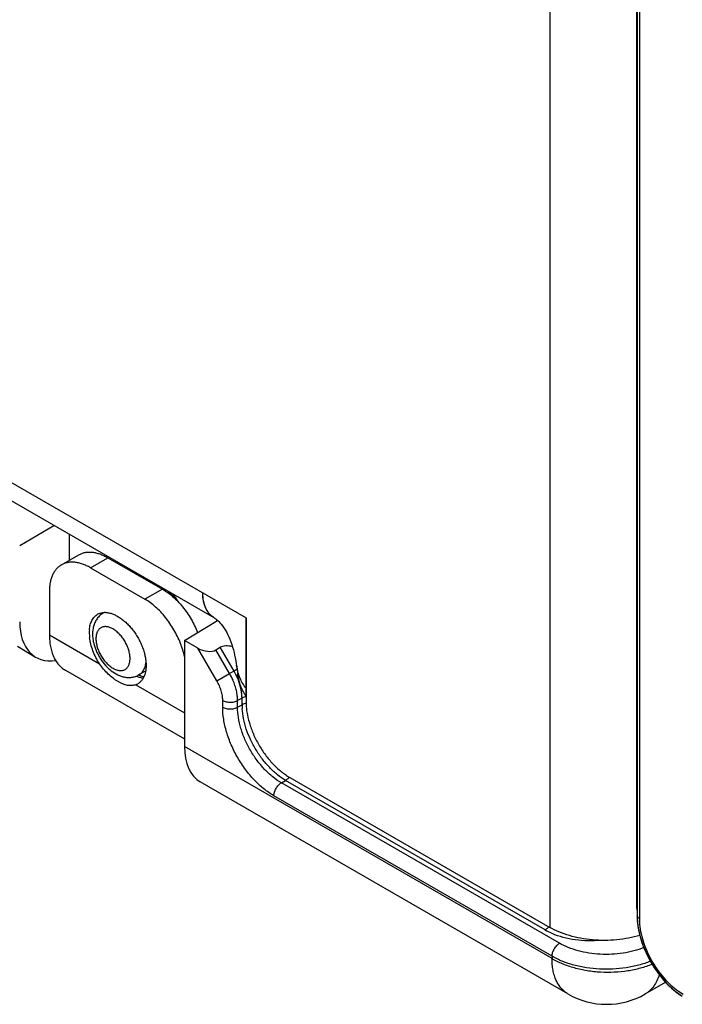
# Model space of a CAD drawing. Header units: inches. Extents: x 0 to 22, y 0 to 17.
# Tile 7 of 28: x 2.5 to 3.4, y 11.5 to 12.8. Entities that reach past the tile are written whole.
import ezdxf

# ---------------------------------------------------------------- set-up
doc = ezdxf.new("R2010")
doc.units = ezdxf.units.IN
doc.header["$LTSCALE"] = 1.21
doc.header["$MEASUREMENT"] = 0
doc.layers.get('0').update_dxf_attribs({"linetype": 'CONTINUOUS'})
for name, color, linetype in [('02___PRT_ALL_AXES', 7, 'CONTINUOUS'), ('03___PRT_ALL_CURVES', 7, 'CONTINUOUS'), ('FEATURES', 7, 'CONTINUOUS')]:
    doc.layers.add(name, color=color, linetype=linetype)

msp = doc.modelspace()

# ---------------------------------------------------------------- linework, layer by layer
at = {"color": 3, "linetype": 'CONTINUOUS'}
for p, q in [((3.1945, 14.2043), (3.1945, 11.6087)), ((1.4056, 12.8156), (2.8014, 12.0096)), ((2.76, 12.0098), (1.42, 12.7835)), ((2.8014, 12.0096), (2.8014, 11.901)), ((2.7903, 11.9423), (2.7891, 11.9482)), ((2.858, 11.803), (3.1945, 11.6087))]:
    msp.add_line(p, q, dxfattribs=at)
at = {"color": 7, "linetype": 'CONTINUOUS'}
for p, q in [((3.3072, 11.6403), (3.3072, 14.0859)), ((3.3076, 14.0698), (3.3076, 11.6242)), ((3.3106, 14.0659), (3.3106, 11.6202)), ((2.5084, 12.1036), (2.5527, 12.1295)), ((2.5726, 12.118), (2.5726, 12.0842)), ((2.6178, 12.0167), (2.6162, 12.0157)), ((2.7217, 11.9804), (2.7645, 12.0064)), ((2.7392, 11.9703), (2.7217, 11.9804)), ((2.7217, 11.9804), (2.7217, 11.8429)), ((2.5055, 11.9728), (2.5289, 11.9588)), ((2.7637, 11.9279), (2.7392, 11.9703)), ((2.7624, 11.9682), (2.7681, 11.9715)), ((2.7802, 11.9374), (2.7624, 11.9682)), ((2.7859, 11.9406), (2.7681, 11.9715)), ((2.6714, 11.9406), (2.6624, 11.9357)), ((2.7859, 11.9406), (2.7802, 11.9374)), ((2.7901, 11.943), (2.7859, 11.9406)), ((2.7637, 11.9279), (2.7802, 11.9374)), ((2.7712, 11.894), (2.7712, 11.9026)), ((2.7962, 11.9058), (2.7905, 11.9025)), ((2.7905, 11.8939), (2.7905, 11.9025)), ((2.7976, 11.9064), (2.7962, 11.9058)), ((2.7962, 11.8971), (2.7962, 11.9058)), ((2.7905, 11.8939), (2.7962, 11.8971)), ((2.7976, 11.8978), (2.7962, 11.8971)), ((3.1975, 11.5682), (2.7217, 11.8429)), ((2.8472, 11.796), (2.8527, 11.7991)), ((2.854, 11.8), (2.8527, 11.7991)), ((3.1885, 11.6053), (2.8527, 11.7991)), ((3.2182, 11.5224), (2.7422, 11.7973)), ((3.2072, 11.5881), (2.8472, 11.796)), ((3.1976, 11.5713), (2.8375, 11.7792)), ((3.3072, 11.6363), (3.3071, 11.6403)), ((3.3074, 11.6332), (3.3072, 11.6403)), ((3.3072, 11.6363), (3.3074, 11.6316)), ((3.3076, 11.6242), (3.3077, 11.6214)), ((3.3076, 11.6224), (3.3077, 11.6209)), ((3.3077, 11.6209), (3.308, 11.6164)), ((3.1897, 11.6061), (3.1885, 11.6053)), ((3.1978, 11.6006), (3.1905, 11.6041)), ((3.1976, 11.5713), (3.1975, 11.5682)), ((3.3182, 11.5224), (3.3446, 11.5377)), ((3.3594, 11.5242), (3.3658, 11.5197)), ((3.3611, 11.5261), (3.3671, 11.5222)), ((3.3626, 11.5218), (3.3661, 11.5195))]:
    msp.add_line(p, q, dxfattribs=at)
at = {"color": 3, "linetype": 'CONTINUOUS'}
for points in [[(2.76, 12.0098), (2.7603, 12.0097), (2.7612, 12.0091), (2.7622, 12.0083), (2.7634, 12.0074), (2.7648, 12.0062), (2.7662, 12.0048), (2.7677, 12.0032), (2.7693, 12.0013), (2.771, 11.9992), (2.7727, 11.9969), (2.7744, 11.9942), (2.776, 11.9914), (2.7776, 11.9884), (2.7791, 11.9852), (2.7805, 11.9819), (2.7818, 11.9786), (2.7829, 11.9753), (2.784, 11.9718), (2.785, 11.9684), (2.7859, 11.9649), (2.7867, 11.9613), (2.7874, 11.9577), (2.7882, 11.9539), (2.7888, 11.9501), (2.7891, 11.9482)], [(2.7891, 11.9482), (2.7894, 11.9465), (2.7899, 11.943), (2.7904, 11.9393), (2.7906, 11.9376)]]:
    msp.add_lwpolyline(points, dxfattribs=at)
at = {"color": 7, "linetype": 'CONTINUOUS'}
for points in [[(2.6669, 11.9337), (2.6647, 11.9345), (2.6623, 11.9356)], [(2.6691, 11.9331), (2.669, 11.9331), (2.6669, 11.9337)], [(3.308, 11.6164), (3.3088, 11.6099), (3.31, 11.6032), (3.3116, 11.5965), (3.3136, 11.5898), (3.3161, 11.5831), (3.3189, 11.5764), (3.322, 11.5699), (3.3255, 11.5635), (3.3294, 11.5572), (3.3335, 11.5512), (3.3378, 11.5455), (3.3424, 11.54), (3.3472, 11.5349), (3.3522, 11.5301), (3.3573, 11.5258), (3.3626, 11.5218)]]:
    msp.add_lwpolyline(points, dxfattribs=at)
for centre, radius, start, end in [((2.6411, 12.0449), 0.0364, 96.8153, 100.3287), ((2.649, 12.0418), 0.0336, 95.9051, 97.9343), ((2.5915, 11.9491), 0.1451, 36.9668, 40.5935), ((2.5806, 11.9421), 0.16, 32.954, 38.1004), ((2.6242, 12.0025), 0.0154, 113.3748, 121.2466), ((2.63, 11.9933), 0.0263, 128.2053, 141.9044), ((2.6294, 11.994), 0.0253, 121.253, 128.1992), ((2.7116, 11.8975), 0.0859, 28.7214, 30.0941), ((2.7056, 11.8944), 0.0861, 23.5174, 29.928), ((2.7138, 11.8987), 0.0834, 21.3128, 28.7787), ((2.8768, 11.8973), 0.0806, 180.1253, 183.6208), ((3.4188, 11.64), 0.1117, 181.8777, 184.5286), ((3.311, 11.6243), 0.00338, 181.7409, 190.1403), ((3.3958, 11.6243), 0.0881, 182.1751, 183.3168), ((3.4019, 11.6246), 0.0943, 183.3256, 186.5366), ((3.3882, 11.6201), 0.0776, 179.9436, 183.3823), ((3.2287, 11.675), 0.0806, 240.009, 241.6374), ((3.2682, 11.609), 0.1, 239.9995, 299.9999), ((3.4128, 11.5932), 0.0872, 237.3973, 237.6949)]:
    msp.add_arc(centre, radius, start, end, dxfattribs=at)
at = {"color": 3, "linetype": 'CONTINUOUS'}
msp.add_arc((2.7717, 12.0301), 0.0234, 234.9857, 240.0061, dxfattribs=at)
at = {"color": 7, "linetype": 'CONTINUOUS'}
for centre, major_axis, ratio, start_param, end_param in [((2.5798, 12.0449), (0.0507, 0.0862), 0.582437, -3.922731, -2.705884), ((2.7488, 11.9762), (0.0166, -0.0045), 0.533415, -2.035863, -0.48252), ((2.7817, 11.9634), (0.0166, -0.0045), 0.533415, 1.583086, 2.659072), ((2.7918, 11.8841), (0.0494, 0.087), 0.572272, -3.93123, -3.14588)]:
    msp.add_ellipse(centre, major_axis=major_axis, ratio=ratio, start_param=start_param, end_param=end_param, dxfattribs=at)
at = {"color": 3, "linetype": 'CONTINUOUS'}
for points, knots in [([(2.76, 12.0098), (2.7589, 12.0105), (2.7567, 12.012), (2.7537, 12.0149), (2.7512, 12.0183), (2.7484, 12.0237), (2.7461, 12.0316), (2.7455, 12.0383), (2.7455, 12.0419)], [0, 0, 0, 0, 0.108091, 0.218236, 0.332274, 0.451708, 0.710619, 1, 1, 1, 1]), ([(2.7938, 11.9313), (2.7927, 11.934), (2.7914, 11.9376), (2.7905, 11.9413), (2.7903, 11.9423)], [0, 0, 0, 0, 0.749543, 1, 1, 1, 1]), ([(2.7925, 11.9277), (2.7923, 11.9285), (2.7915, 11.9318), (2.7909, 11.9351), (2.7906, 11.9376)], [0, 0, 0, 0, 0.248794, 1, 1, 1, 1]), ([(2.7963, 11.9169), (2.7951, 11.9195), (2.7937, 11.9231), (2.7927, 11.9268), (2.7925, 11.9277)], [0, 0, 0, 0, 0.74936, 1, 1, 1, 1]), ([(2.8014, 11.9186), (2.7998, 11.9205), (2.797, 11.9246), (2.7947, 11.9291), (2.7938, 11.9313)], [0, 0, 0, 0, 0.504407, 1, 1, 1, 1]), ([(2.8014, 11.9084), (2.8009, 11.9091), (2.799, 11.9118), (2.7974, 11.9147), (2.7963, 11.9169)], [0, 0, 0, 0, 0.252685, 1, 1, 1, 1]), ([(2.8014, 11.901), (2.8014, 11.8988), (2.8016, 11.8944), (2.8027, 11.8851), (2.8055, 11.8732), (2.8107, 11.859), (2.8177, 11.8451), (2.8262, 11.8321), (2.8359, 11.8205), (2.8448, 11.8121), (2.8523, 11.8066), (2.8561, 11.8041), (2.858, 11.803)], [0, 0, 0, 0, 0.05579, 0.114185, 0.237384, 0.366987, 0.499994, 0.633001, 0.762607, 0.88581, 0.944208, 1, 1, 1, 1]), ([(3.3113, 11.5983), (3.3065, 11.5968), (3.2966, 11.5945), (3.2813, 11.5923), (3.2657, 11.5916), (3.25, 11.5922), (3.2347, 11.5943), (3.2202, 11.5977), (3.2067, 11.6024), (3.1984, 11.6065), (3.1945, 11.6087)], [0, 0, 0, 0, 0.124606, 0.253467, 0.38457, 0.515734, 0.64477, 0.769654, 0.888635, 1, 1, 1, 1])]:
    msp.add_open_spline(points, degree=3, knots=knots, dxfattribs=at)
at = {"color": 7, "linetype": 'CONTINUOUS'}
for points, knots in [([(2.6093, 12.0095), (2.6082, 12.0081), (2.6062, 12.005), (2.6041, 11.9998), (2.603, 11.9943), (2.6027, 11.9906), (2.6027, 11.9887)], [0, 0, 0, 0, 0.246422, 0.494107, 0.744353, 1, 1, 1, 1]), ([(2.6513, 11.9571), (2.6513, 11.9588), (2.651, 11.9625), (2.6497, 11.9679), (2.6476, 11.9735), (2.6449, 11.9789), (2.6416, 11.984), (2.6378, 11.9885), (2.6337, 11.9923), (2.6294, 11.9953), (2.6257, 11.9971), (2.6228, 11.9979), (2.6208, 11.9983), (2.6188, 11.9984), (2.617, 11.9981), (2.6152, 11.9977), (2.6136, 11.9969), (2.6121, 11.9959), (2.6103, 11.9941), (2.6086, 11.9913), (2.6074, 11.9872), (2.6071, 11.9842), (2.6071, 11.9826)], [0, 0, 0, 0, 0.066517, 0.138367, 0.213939, 0.291494, 0.369049, 0.444635, 0.516446, 0.582996, 0.643345, 0.671146, 0.697426, 0.722333, 0.74611, 0.769077, 0.791618, 0.81416, 0.837122, 0.885666, 0.93969, 1, 1, 1, 1]), ([(2.6027, 11.9887), (2.6027, 11.9866), (2.603, 11.9823), (2.6039, 11.9781), (2.6044, 11.976)], [0, 0, 0, 0, 0.491163, 1, 1, 1, 1]), ([(2.6071, 11.9826), (2.6071, 11.9808), (2.6075, 11.9772), (2.6087, 11.9717), (2.6108, 11.9662), (2.6135, 11.9608), (2.6168, 11.9557), (2.6206, 11.9512), (2.6247, 11.9473), (2.629, 11.9443), (2.6327, 11.9426), (2.6356, 11.9417), (2.6376, 11.9414), (2.6396, 11.9413), (2.6415, 11.9415), (2.6432, 11.942), (2.6448, 11.9428), (2.6463, 11.9438), (2.6481, 11.9455), (2.6498, 11.9484), (2.651, 11.9525), (2.6513, 11.9555), (2.6513, 11.9571)], [0, 0, 0, 0, 0.066517, 0.138367, 0.213939, 0.291494, 0.369049, 0.444635, 0.516446, 0.582996, 0.643345, 0.671146, 0.697426, 0.722333, 0.74611, 0.769077, 0.791618, 0.81416, 0.837122, 0.885666, 0.93969, 1, 1, 1, 1]), ([(2.6044, 11.976), (2.6053, 11.9726), (2.607, 11.9676), (2.6102, 11.9612), (2.6138, 11.955), (2.6181, 11.9494), (2.623, 11.9443), (2.6281, 11.94), (2.6337, 11.9364), (2.6397, 11.934), (2.6443, 11.9328), (2.6489, 11.9323), (2.6536, 11.9326), (2.6582, 11.9337), (2.6611, 11.9349), (2.6624, 11.9357)], [0, 0, 0, 0, 0.131565, 0.198556, 0.265776, 0.398709, 0.463682, 0.527226, 0.649678, 0.709107, 0.767658, 0.825823, 0.883813, 0.941865, 1, 1, 1, 1]), ([(2.6624, 11.9357), (2.6637, 11.9364), (2.6661, 11.9381), (2.6679, 11.9405), (2.6687, 11.9418)], [0, 0, 0, 0, 0.488951, 1, 1, 1, 1]), ([(2.6687, 11.9418), (2.6695, 11.9432), (2.6709, 11.9464), (2.6717, 11.9498), (2.6719, 11.9516)], [0, 0, 0, 0, 0.476544, 1, 1, 1, 1]), ([(2.6595, 11.9343), (2.6603, 11.934), (2.6618, 11.9334), (2.6648, 11.9324), (2.667, 11.9319), (2.6684, 11.9318)], [0, 0, 0, 0, 0.273487, 0.530663, 1, 1, 1, 1]), ([(2.7712, 11.9026), (2.7712, 11.9047), (2.7709, 11.9089), (2.7694, 11.9152), (2.767, 11.9217), (2.7649, 11.9258), (2.7637, 11.9279)], [0, 0, 0, 0, 0.228278, 0.474635, 0.73396, 1, 1, 1, 1]), ([(2.7905, 11.9025), (2.7905, 11.9046), (2.7902, 11.9089), (2.7891, 11.9155), (2.7872, 11.9222), (2.7855, 11.9266), (2.7845, 11.9288)], [0, 0, 0, 0, 0.230566, 0.476039, 0.733571, 1, 1, 1, 1]), ([(2.7962, 11.9058), (2.7962, 11.9076), (2.796, 11.9114), (2.7948, 11.9192), (2.793, 11.9251), (2.7915, 11.929)], [0, 0, 0, 0, 0.232226, 0.477767, 1, 1, 1, 1]), ([(2.7712, 11.9026), (2.7719, 11.9023), (2.7733, 11.9016), (2.7757, 11.9009), (2.7782, 11.9004), (2.7808, 11.9003), (2.7835, 11.9004), (2.786, 11.9008), (2.7884, 11.9015), (2.7899, 11.9022), (2.7905, 11.9025)], [0, 0, 0, 0, 0.113744, 0.23681, 0.366214, 0.498918, 0.631772, 0.761614, 0.885375, 1, 1, 1, 1]), ([(2.8014, 11.9076), (2.801, 11.9075), (2.7998, 11.9072), (2.7985, 11.9068), (2.7976, 11.9064)], [0, 0, 0, 0, 0.259037, 1, 1, 1, 1]), ([(2.7712, 11.894), (2.7719, 11.8936), (2.7733, 11.8929), (2.7757, 11.8922), (2.7782, 11.8918), (2.7808, 11.8916), (2.7835, 11.8918), (2.786, 11.8922), (2.7884, 11.8929), (2.7899, 11.8935), (2.7905, 11.8939)], [0, 0, 0, 0, 0.113744, 0.23681, 0.366214, 0.498918, 0.631772, 0.761614, 0.885375, 1, 1, 1, 1]), ([(2.8375, 11.7792), (2.833, 11.7818), (2.824, 11.7881), (2.8117, 11.7996), (2.8003, 11.8132), (2.7903, 11.8285), (2.7821, 11.8447), (2.776, 11.8614), (2.7722, 11.8779), (2.7712, 11.8888), (2.7712, 11.894)], [0, 0, 0, 0, 0.114127, 0.23729, 0.366949, 0.499994, 0.63304, 0.762703, 0.885871, 1, 1, 1, 1]), ([(2.8472, 11.796), (2.8433, 11.7982), (2.8356, 11.8036), (2.8251, 11.8134), (2.8154, 11.825), (2.8068, 11.838), (2.7998, 11.8519), (2.7946, 11.8661), (2.7913, 11.8801), (2.7905, 11.8894), (2.7905, 11.8939)], [0, 0, 0, 0, 0.114221, 0.237422, 0.367076, 0.500086, 0.633085, 0.762706, 0.885853, 1, 1, 1, 1]), ([(2.8527, 11.7991), (2.849, 11.8012), (2.8418, 11.8063), (2.8317, 11.8156), (2.8224, 11.8265), (2.8141, 11.8387), (2.8071, 11.8518), (2.8016, 11.8653), (2.7979, 11.8788), (2.7967, 11.8878), (2.7964, 11.8922)], [0, 0, 0, 0, 0.113163, 0.235048, 0.363397, 0.495427, 0.628086, 0.758278, 0.883084, 1, 1, 1, 1]), ([(2.8015, 11.899), (2.8011, 11.8989), (2.7998, 11.8986), (2.7985, 11.8982), (2.7976, 11.8978)], [0, 0, 0, 0, 0.259141, 1, 1, 1, 1]), ([(2.8575, 11.8033), (2.8572, 11.803), (2.8562, 11.8018), (2.855, 11.8007), (2.854, 11.8)], [0, 0, 0, 0, 0.260269, 1, 1, 1, 1]), ([(2.8375, 11.7792), (2.8375, 11.7799), (2.8377, 11.7815), (2.8382, 11.7839), (2.8391, 11.7863), (2.8403, 11.7887), (2.8418, 11.791), (2.8434, 11.793), (2.8452, 11.7947), (2.8465, 11.7956), (2.8472, 11.796)], [0, 0, 0, 0, 0.113844, 0.237059, 0.366621, 0.49945, 0.632356, 0.762141, 0.885709, 1, 1, 1, 1]), ([(3.3106, 11.6202), (3.3102, 11.6204), (3.3095, 11.6209), (3.3086, 11.6217), (3.308, 11.6227), (3.3078, 11.6234), (3.3077, 11.6237)], [0, 0, 0, 0, 0.285593, 0.545358, 0.781265, 1, 1, 1, 1]), ([(3.1932, 11.6095), (3.193, 11.6091), (3.1919, 11.6079), (3.1907, 11.6068), (3.1897, 11.6061)], [0, 0, 0, 0, 0.260247, 1, 1, 1, 1]), ([(3.3082, 11.6139), (3.3087, 11.6098), (3.3102, 11.6014), (3.3138, 11.5888), (3.3188, 11.5763), (3.3251, 11.5641), (3.3324, 11.5525), (3.3407, 11.5418), (3.3496, 11.5323), (3.3561, 11.5267), (3.3594, 11.5242)], [0, 0, 0, 0, 0.117538, 0.241154, 0.369107, 0.499311, 0.629592, 0.757796, 0.881858, 1, 1, 1, 1]), ([(3.3107, 11.6155), (3.3109, 11.6115), (3.312, 11.6031), (3.3153, 11.5906), (3.32, 11.5779), (3.3262, 11.5656), (3.3336, 11.5539), (3.3419, 11.5432), (3.3511, 11.5338), (3.3577, 11.5284), (3.3611, 11.5261)], [0, 0, 0, 0, 0.115611, 0.238601, 0.366933, 0.498141, 0.629581, 0.75863, 0.882795, 1, 1, 1, 1]), ([(3.2606, 11.5919), (3.2551, 11.5914), (3.244, 11.591), (3.2277, 11.5922), (3.2122, 11.5953), (3.2024, 11.5987), (3.1978, 11.6006)], [0, 0, 0, 0, 0.258856, 0.516065, 0.765069, 1, 1, 1, 1]), ([(3.1976, 11.5713), (3.1976, 11.572), (3.1977, 11.5736), (3.1983, 11.576), (3.1992, 11.5785), (3.2004, 11.5808), (3.2018, 11.5831), (3.2035, 11.5851), (3.2053, 11.5868), (3.2066, 11.5877), (3.2072, 11.5881)], [0, 0, 0, 0, 0.113844, 0.237059, 0.366621, 0.49945, 0.632356, 0.762141, 0.885709, 1, 1, 1, 1]), ([(3.3164, 11.5825), (3.3122, 11.5808), (3.3033, 11.5779), (3.2893, 11.5751), (3.2748, 11.5736), (3.26, 11.5736), (3.2454, 11.5751), (3.2316, 11.578), (3.2188, 11.5822), (3.2109, 11.586), (3.2072, 11.5881)], [0, 0, 0, 0, 0.121292, 0.24847, 0.379244, 0.511095, 0.641442, 0.767793, 0.887911, 1, 1, 1, 1]), ([(3.3249, 11.5648), (3.32, 11.5628), (3.3097, 11.5594), (3.2934, 11.556), (3.2764, 11.5543), (3.2592, 11.5543), (3.2422, 11.556), (3.226, 11.5594), (3.211, 11.5644), (3.2018, 11.5688), (3.1976, 11.5713)], [0, 0, 0, 0, 0.120938, 0.247904, 0.378598, 0.51048, 0.640939, 0.767451, 0.887747, 1, 1, 1, 1]), ([(3.2182, 11.5224), (3.2166, 11.5234), (3.2134, 11.5256), (3.2093, 11.5297), (3.2057, 11.5345), (3.2033, 11.5391), (3.2016, 11.5431), (3.2001, 11.5474), (3.1987, 11.5532), (3.1977, 11.5605), (3.1975, 11.5656), (3.1975, 11.5682)], [0, 0, 0, 0, 0.108007, 0.218056, 0.331988, 0.45132, 0.513424, 0.577282, 0.710551, 0.851531, 1, 1, 1, 1]), ([(3.3272, 11.561), (3.3222, 11.5589), (3.3118, 11.5554), (3.2954, 11.5519), (3.2781, 11.5502), (3.2605, 11.5502), (3.2432, 11.5521), (3.2266, 11.5557), (3.2136, 11.5601), (3.2041, 11.5645), (3.1997, 11.5669), (3.1975, 11.5682)], [0, 0, 0, 0, 0.119534, 0.245532, 0.375774, 0.507656, 0.638495, 0.765648, 0.886802, 0.944531, 1, 1, 1, 1]), ([(3.3363, 11.5476), (3.3355, 11.5448), (3.3336, 11.5396), (3.3295, 11.5325), (3.3252, 11.5276), (3.3214, 11.5244), (3.3193, 11.523), (3.3182, 11.5224)], [0, 0, 0, 0, 0.272093, 0.526069, 0.766525, 0.883733, 1, 1, 1, 1])]:
    msp.add_open_spline(points, degree=3, knots=knots, dxfattribs=at)
at = {"layer": '02___PRT_ALL_AXES', "color": 7, "linetype": 'CONTINUOUS'}
for p, q in [((2.5469, 11.9876), (2.6118, 11.9502)), ((2.5676, 11.9419), (2.7217, 11.8529)), ((2.6689, 11.9326), (2.6673, 11.9299)), ((2.6588, 11.923), (2.7217, 11.8867))]:
    msp.add_line(p, q, dxfattribs=at)
for centre, radius, start, end in [((2.6188, 11.9942), 0.0226, 87.7219, 92.6129), ((2.618, 11.9992), 0.0174, 111.3558, 119.997), ((2.6446, 11.9905), 0.0461, 175.4685, 180.0226), ((2.6507, 11.9905), 0.0522, 180.0528, 183.5674), ((2.6565, 11.9909), 0.058, 183.591, 186.8255), ((2.6526, 11.9393), 0.0174, 290.8756, 300.0074)]:
    msp.add_arc(centre, radius, start, end, dxfattribs=at)
for points, knots in [([(2.6116, 12.0154), (2.6126, 12.0158), (2.6146, 12.0164), (2.6167, 12.0166), (2.6178, 12.0167)], [0, 0, 0, 0, 0.491318, 1, 1, 1, 1]), ([(2.6197, 12.0167), (2.6212, 12.0166), (2.6241, 12.0163), (2.6286, 12.015), (2.6332, 12.0129), (2.6378, 12.0102), (2.6424, 12.0069), (2.6468, 12.003), (2.6511, 11.9986), (2.6551, 11.9937), (2.6588, 11.9884), (2.6622, 11.9828), (2.6651, 11.977), (2.6676, 11.9711), (2.6695, 11.9652), (2.671, 11.9593), (2.6718, 11.9536), (2.672, 11.9498), (2.672, 11.948)], [0, 0, 0, 0, 0.046557, 0.096572, 0.15028, 0.207659, 0.268487, 0.33237, 0.3988, 0.467161, 0.536783, 0.606948, 0.676923, 0.74597, 0.813393, 0.878586, 0.940982, 1, 1, 1, 1]), ([(2.5986, 11.9941), (2.5987, 11.9953), (2.599, 11.9975), (2.5997, 12.0007), (2.6007, 12.0037), (2.6019, 12.0064), (2.6034, 12.0089), (2.6051, 12.011), (2.6071, 12.0128), (2.6085, 12.0138), (2.6093, 12.0143)], [0, 0, 0, 0, 0.145675, 0.284419, 0.416268, 0.541747, 0.661667, 0.777099, 0.889374, 1, 1, 1, 1]), ([(2.6118, 11.9502), (2.61, 11.9528), (2.6069, 11.9583), (2.6031, 11.9668), (2.6004, 11.9754), (2.5992, 11.9812), (2.5989, 11.984)], [0, 0, 0, 0, 0.259612, 0.516474, 0.764836, 1, 1, 1, 1]), ([(2.6588, 11.923), (2.6579, 11.9227), (2.6563, 11.9222), (2.6536, 11.9218), (2.6508, 11.9219), (2.648, 11.9222), (2.645, 11.9229), (2.642, 11.924), (2.6389, 11.9254), (2.6357, 11.9271), (2.6325, 11.9291), (2.6282, 11.9322), (2.6229, 11.9367), (2.6169, 11.943), (2.6134, 11.9477), (2.6118, 11.9502)], [0, 0, 0, 0, 0.045381, 0.091382, 0.138884, 0.188635, 0.241197, 0.296887, 0.355849, 0.41805, 0.483346, 0.551481, 0.694896, 0.845404, 1, 1, 1, 1]), ([(2.672, 11.948), (2.672, 11.9466), (2.6719, 11.9438), (2.6712, 11.9386), (2.67, 11.9349), (2.6689, 11.9326)], [0, 0, 0, 0, 0.27229, 0.529909, 1, 1, 1, 1]), ([(2.6673, 11.9299), (2.6669, 11.9293), (2.6661, 11.9282), (2.6646, 11.9267), (2.663, 11.9253), (2.6619, 11.9246), (2.6613, 11.9242)], [0, 0, 0, 0, 0.257457, 0.508619, 0.755454, 1, 1, 1, 1])]:
    msp.add_open_spline(points, degree=3, knots=knots, dxfattribs=at)
at = {"layer": '03___PRT_ALL_CURVES', "color": 40, "linetype": 'CONTINUOUS'}
for p, q in [((2.7457, 12.0366), (2.7455, 12.0419)), ((2.7464, 12.0317), (2.7457, 12.0366)), ((2.7475, 12.027), (2.7464, 12.0317)), ((2.749, 12.0228), (2.7475, 12.027)), ((2.7504, 12.0199), (2.749, 12.0228)), ((2.7509, 12.019), (2.7504, 12.0199)), ((2.7533, 12.0157), (2.7509, 12.019)), ((2.756, 12.0128), (2.7533, 12.0157)), ((2.7588, 12.0106), (2.756, 12.0128)), ((2.7592, 12.0103), (2.7588, 12.0106)), ((2.7598, 12.01), (2.7592, 12.0103)), ((2.7601, 12.0098), (2.7598, 12.01)), ((2.8014, 11.9084), (2.8014, 12.0096))]:
    msp.add_line(p, q, dxfattribs=at)
at = {"layer": 'FEATURES', "color": 7, "linetype": 'CONTINUOUS'}
for p, q in [((2.5624, 12.0783), (2.585, 12.0914)), ((2.5999, 12.0746), (2.6225, 12.0876)), ((2.6225, 12.0876), (2.6933, 12.0468)), ((2.5999, 12.0746), (2.6706, 12.0337)), ((2.5469, 12.044), (2.5469, 11.9876)), ((2.6933, 12.0468), (2.6706, 12.0337))]:
    msp.add_line(p, q, dxfattribs=at)
for points, knots in [([(2.585, 12.0914), (2.5863, 12.0921), (2.5889, 12.0933), (2.5931, 12.0945), (2.5976, 12.095), (2.6023, 12.0948), (2.6073, 12.094), (2.6123, 12.0925), (2.6175, 12.0904), (2.6208, 12.0886), (2.6225, 12.0876)], [0, 0, 0, 0, 0.10801, 0.218057, 0.331993, 0.451351, 0.577271, 0.710487, 0.851412, 1, 1, 1, 1]), ([(2.5999, 12.0746), (2.5982, 12.0756), (2.5948, 12.0773), (2.5897, 12.0794), (2.5846, 12.0809), (2.5797, 12.0817), (2.575, 12.0819), (2.5705, 12.0814), (2.5663, 12.0802), (2.5636, 12.079), (2.5624, 12.0783)], [0, 0, 0, 0, 0.148588, 0.289513, 0.422729, 0.548649, 0.668007, 0.781943, 0.89199, 1, 1, 1, 1]), ([(2.5624, 12.0783), (2.5612, 12.0776), (2.5588, 12.0759), (2.5557, 12.0729), (2.553, 12.0692), (2.5508, 12.065), (2.549, 12.0604), (2.5478, 12.0552), (2.547, 12.0497), (2.5469, 12.0459), (2.5469, 12.044)], [0, 0, 0, 0, 0.108013, 0.218062, 0.332, 0.451359, 0.577278, 0.710493, 0.851415, 1, 1, 1, 1]), ([(2.6933, 12.0468), (2.6956, 12.0455), (2.7003, 12.0424), (2.707, 12.037), (2.7134, 12.0308), (2.7195, 12.0238), (2.7252, 12.0162), (2.7304, 12.0081), (2.735, 11.9996), (2.7376, 11.9938), (2.7387, 11.9908)], [0, 0, 0, 0, 0.110841, 0.227981, 0.3505, 0.47728, 0.607032, 0.738366, 0.869838, 1, 1, 1, 1]), ([(2.7166, 11.9766), (2.7154, 11.9796), (2.7128, 11.9856), (2.7082, 11.9942), (2.703, 12.0025), (2.6973, 12.0103), (2.6911, 12.0174), (2.6845, 12.0237), (2.6778, 12.0292), (2.673, 12.0324), (2.6706, 12.0337)], [0, 0, 0, 0, 0.129845, 0.261183, 0.392522, 0.52237, 0.649288, 0.771939, 0.889161, 1, 1, 1, 1]), ([(2.5469, 11.9876), (2.5469, 11.985), (2.5471, 11.9799), (2.5481, 11.9726), (2.5498, 11.9658), (2.5521, 11.9595), (2.5551, 11.954), (2.5586, 11.9491), (2.5628, 11.945), (2.5659, 11.9428), (2.5676, 11.9419)], [0, 0, 0, 0, 0.148527, 0.289501, 0.422741, 0.548644, 0.667995, 0.781939, 0.891991, 1, 1, 1, 1]), ([(2.7217, 11.9595), (2.7211, 11.9624), (2.7196, 11.9682), (2.7176, 11.9738), (2.7166, 11.9766)], [0, 0, 0, 0, 0.491932, 1, 1, 1, 1])]:
    msp.add_open_spline(points, degree=3, knots=knots, dxfattribs=at)

doc.saveas('drawing.dxf')
